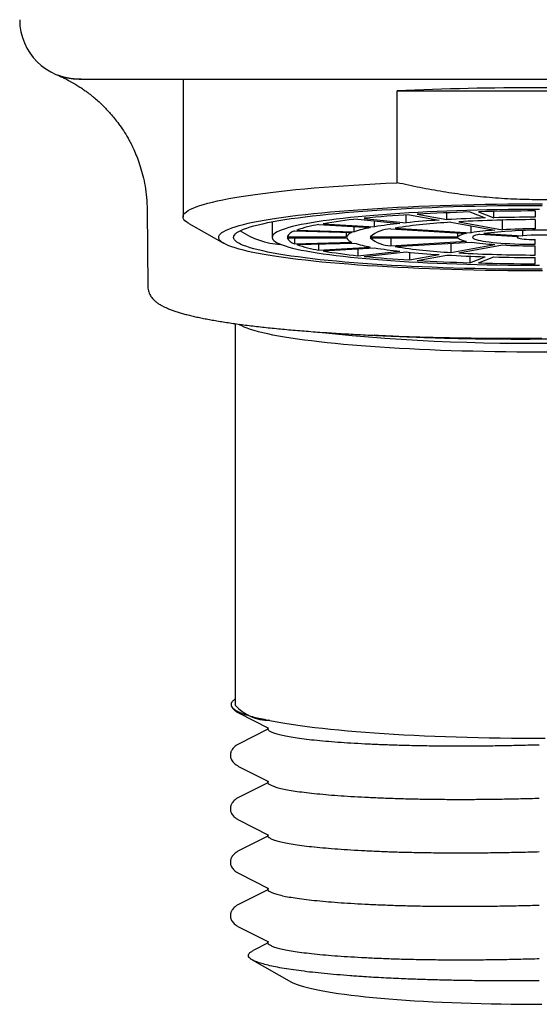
# Model space of a CAD drawing. Header units: millimetres. Extents: x 8 to 1762, y 12 to 2803.
# Tile 59 of 119: x 878 to 895, y 1511 to 1544. Entities that reach past the tile are written whole.
import ezdxf

# ---------------------------------------------------------------- set-up
doc = ezdxf.new("R2010")
doc.units = ezdxf.units.MM

msp = doc.modelspace()

# ---------------------------------------------------------------- linework, layer by layer
at = {"color": 7, "linetype": 'Continuous', "lineweight": 30}
for p, q in [((879.984, 1542.331), (879.918, 1542.334)), ((883.418, 1542.334), (883.418, 1537.699)), ((890.622, 1538.849), (890.622, 1541.939)), ((890.622, 1541.939), (900.214, 1541.939)), ((882.21, 1537.94), (882.235, 1535.348)), ((889.302, 1537.627), (890.717, 1537.479)), ((889.514, 1537.649), (890.929, 1537.502)), ((890.929, 1537.502), (890.929, 1537.765)), ((891.039, 1537.772), (892.039, 1537.591)), ((891.298, 1537.787), (892.299, 1537.606)), ((892.299, 1537.606), (892.299, 1537.837)), ((893.073, 1537.864), (893.591, 1537.662)), ((893.363, 1537.872), (893.881, 1537.67)), ((893.881, 1537.67), (893.881, 1537.884)), ((895.268, 1537.899), (895.268, 1537.689)), ((895.268, 1537.606), (895.268, 1537.297)), ((883.618, 1537.471), (884.798, 1536.805)), ((886.418, 1537.534), (886.418, 1537.01)), ((887.983, 1537.441), (889.715, 1537.336)), ((888.133, 1537.468), (889.865, 1537.363)), ((889.18, 1537.201), (889.18, 1537.369)), ((889.865, 1537.363), (889.865, 1537.568)), ((890.408, 1537.294), (892.965, 1537.14)), ((890.558, 1537.322), (893.115, 1537.167)), ((892.439, 1537.518), (893.915, 1537.251)), ((892.699, 1537.534), (894.175, 1537.267)), ((893.115, 1537.167), (893.115, 1537.396)), ((894.175, 1537.267), (894.175, 1537.592)), ((886.919, 1537.026), (888.92, 1537.026)), ((886.919, 1536.995), (888.92, 1536.995)), ((887.17, 1537.225), (889.102, 1537.171)), ((887.17, 1536.995), (887.17, 1536.795)), ((887.248, 1537.255), (889.18, 1537.201)), ((888.92, 1537.026), (888.92, 1537.176)), ((889.72, 1537.026), (892.672, 1537.026)), ((889.72, 1536.995), (892.672, 1536.995)), ((890.408, 1536.995), (890.408, 1536.726)), ((892.672, 1537.026), (892.672, 1537.158)), ((893.399, 1537.114), (894.706, 1537.035)), ((893.549, 1537.141), (894.856, 1537.062)), ((894.668, 1537.037), (894.668, 1537.01)), ((894.856, 1537.062), (894.856, 1537.238)), ((887.17, 1536.795), (889.102, 1536.85)), ((887.248, 1536.765), (889.18, 1536.819)), ((887.983, 1536.786), (887.983, 1536.58)), ((887.983, 1536.58), (889.715, 1536.684)), ((888.133, 1536.552), (889.865, 1536.657)), ((889.302, 1536.623), (889.302, 1536.393)), ((890.408, 1536.726), (892.965, 1536.88)), ((890.558, 1536.699), (893.115, 1536.853)), ((892.439, 1536.812), (892.439, 1536.502)), ((892.439, 1536.502), (893.915, 1536.769)), ((892.699, 1536.487), (894.175, 1536.754)), ((895.268, 1536.776), (895.268, 1536.933)), ((895.268, 1536.415), (895.268, 1536.723)), ((889.302, 1536.393), (890.717, 1536.541)), ((889.514, 1536.371), (890.929, 1536.519)), ((891.039, 1536.508), (891.039, 1536.249)), ((891.039, 1536.249), (892.039, 1536.43)), ((891.298, 1536.233), (892.299, 1536.414)), ((893.073, 1536.377), (893.073, 1536.156)), ((893.073, 1536.156), (893.591, 1536.358)), ((893.363, 1536.148), (893.881, 1536.35)), ((895.268, 1536.122), (895.268, 1536.331)), ((885.168, 1534.107), (885.168, 1521.273)), ((885.289, 1521.01), (886.298, 1520.498)), ((886.336, 1520.756), (886.279, 1520.767)), ((886.267, 1520.458), (885.289, 1519.962)), ((885.289, 1519.21), (886.298, 1518.699)), ((886.267, 1518.658), (885.289, 1518.163)), ((885.289, 1517.411), (886.298, 1516.9)), ((886.267, 1516.859), (885.289, 1516.363)), ((885.289, 1515.612), (886.298, 1515.1)), ((886.267, 1515.06), (885.289, 1514.564)), ((885.289, 1513.813), (886.298, 1513.301)), ((886.266, 1513.26), (885.783, 1513.015)), ((885.748, 1512.699), (887.072, 1511.953))]:
    msp.add_line(p, q, dxfattribs=at)
at = {"color": 7, "linetype": 'Continuous', "lineweight": 30, "flags": 128}
for points in [[(883.618, 1537.471), (883.592, 1537.486), (883.529, 1537.529), (883.481, 1537.571), (883.446, 1537.614), (883.425, 1537.656), (883.418, 1537.699), (883.425, 1537.742), (883.446, 1537.785), (883.481, 1537.827), (883.529, 1537.87), (883.592, 1537.912), (883.668, 1537.954), (883.758, 1537.996), (883.862, 1538.037), (883.979, 1538.078), (884.109, 1538.119), (884.253, 1538.159), (884.409, 1538.198), (884.578, 1538.237), (884.76, 1538.276), (884.954, 1538.313), (885.161, 1538.35), (885.379, 1538.386), (885.609, 1538.422), (885.851, 1538.456), (886.103, 1538.49), (886.367, 1538.523), (886.641, 1538.555), (886.925, 1538.585), (887.219, 1538.615), (887.522, 1538.644), (887.835, 1538.671), (888.157, 1538.698), (888.487, 1538.723), (888.825, 1538.747), (889.17, 1538.77), (889.523, 1538.792), (889.883, 1538.812), (890.25, 1538.831), (890.622, 1538.849)], [(884.618, 1537.01), (884.625, 1537.051), (884.646, 1537.091), (884.68, 1537.132), (884.729, 1537.172), (884.791, 1537.212), (884.867, 1537.252), (884.957, 1537.291), (885.06, 1537.33), (885.177, 1537.369), (885.306, 1537.407), (885.449, 1537.445), (885.605, 1537.482), (885.773, 1537.518), (885.954, 1537.554), (886.147, 1537.589), (886.351, 1537.624), (886.568, 1537.657), (886.796, 1537.69), (887.035, 1537.722), (887.285, 1537.753), (887.545, 1537.783), (887.815, 1537.812), (888.096, 1537.84), (888.385, 1537.867), (888.684, 1537.893), (888.992, 1537.918), (889.307, 1537.941), (889.631, 1537.963), (889.962, 1537.984), (890.3, 1538.004), (890.645, 1538.023), (890.996, 1538.04), (891.352, 1538.056), (891.714, 1538.071), (892.08, 1538.084), (892.451, 1538.096), (892.826, 1538.106), (893.204, 1538.115), (893.585, 1538.123), (893.968, 1538.129), (894.353, 1538.134), (894.74, 1538.137), (895.127, 1538.139), (895.515, 1538.139)], [(885.118, 1537.01), (885.125, 1537.05), (885.146, 1537.089), (885.18, 1537.129), (885.229, 1537.168), (885.291, 1537.207), (885.367, 1537.246), (885.457, 1537.284), (885.56, 1537.322), (885.676, 1537.36), (885.805, 1537.397), (885.948, 1537.434), (886.103, 1537.47), (886.271, 1537.505), (886.451, 1537.54), (886.643, 1537.574), (886.847, 1537.607), (887.063, 1537.64), (887.29, 1537.672), (887.528, 1537.702), (887.776, 1537.732), (888.035, 1537.761), (888.304, 1537.789), (888.582, 1537.816), (888.87, 1537.841), (889.166, 1537.866), (889.471, 1537.889), (889.784, 1537.912), (890.105, 1537.933), (890.433, 1537.952), (890.767, 1537.971), (891.108, 1537.988), (891.454, 1538.004), (891.806, 1538.019), (892.163, 1538.032), (892.524, 1538.043), (892.889, 1538.054), (893.258, 1538.063), (893.629, 1538.07), (894.003, 1538.077), (894.379, 1538.081), (894.756, 1538.085), (895.134, 1538.086), (895.512, 1538.087)], [(895.418, 1537.951), (895.064, 1537.95), (894.712, 1537.948), (894.36, 1537.944), (894.01, 1537.939), (893.662, 1537.933), (893.317, 1537.925), (892.975, 1537.916), (892.637, 1537.905), (892.303, 1537.893), (891.974, 1537.879), (891.65, 1537.865), (891.332, 1537.848), (891.02, 1537.831), (890.715, 1537.812), (890.418, 1537.792), (890.128, 1537.771), (889.846, 1537.749), (889.573, 1537.726), (889.309, 1537.701), (889.054, 1537.675), (888.809, 1537.649), (888.574, 1537.621), (888.35, 1537.593), (888.137, 1537.563), (887.935, 1537.533), (887.744, 1537.502), (887.565, 1537.47), (887.399, 1537.437), (887.244, 1537.404), (887.103, 1537.37), (886.974, 1537.336), (886.858, 1537.301), (886.756, 1537.266), (886.666, 1537.23), (886.591, 1537.194), (886.529, 1537.157), (886.48, 1537.121), (886.446, 1537.084), (886.425, 1537.047), (886.418, 1537.01)], [(895.515, 1535.881), (895.127, 1535.882), (894.74, 1535.884), (894.353, 1535.887), (893.968, 1535.892), (893.585, 1535.898), (893.204, 1535.905), (892.826, 1535.914), (892.451, 1535.925), (892.08, 1535.937), (891.714, 1535.95), (891.352, 1535.964), (890.996, 1535.98), (890.645, 1535.998), (890.3, 1536.016), (889.962, 1536.036), (889.631, 1536.057), (889.307, 1536.079), (888.992, 1536.103), (888.684, 1536.128), (888.385, 1536.153), (888.096, 1536.18), (887.815, 1536.208), (887.545, 1536.237), (887.285, 1536.267), (887.035, 1536.298), (886.796, 1536.33), (886.568, 1536.363), (886.351, 1536.397), (886.147, 1536.431), (885.954, 1536.466), (885.773, 1536.502), (885.605, 1536.539), (885.449, 1536.576), (885.306, 1536.614), (885.177, 1536.652), (885.06, 1536.69), (884.957, 1536.729), (884.867, 1536.769), (884.791, 1536.809), (884.729, 1536.849), (884.68, 1536.889), (884.646, 1536.929), (884.625, 1536.97), (884.618, 1537.01)], [(895.512, 1535.934), (895.134, 1535.934), (894.756, 1535.936), (894.379, 1535.939), (894.003, 1535.944), (893.629, 1535.95), (893.258, 1535.958), (892.889, 1535.967), (892.524, 1535.977), (892.163, 1535.989), (891.806, 1536.002), (891.454, 1536.016), (891.108, 1536.032), (890.767, 1536.05), (890.433, 1536.068), (890.105, 1536.088), (889.784, 1536.109), (889.471, 1536.131), (889.166, 1536.155), (888.87, 1536.179), (888.582, 1536.205), (888.304, 1536.232), (888.035, 1536.259), (887.776, 1536.288), (887.528, 1536.318), (887.29, 1536.349), (887.063, 1536.381), (886.847, 1536.413), (886.643, 1536.446), (886.451, 1536.48), (886.271, 1536.515), (886.103, 1536.551), (885.948, 1536.587), (885.805, 1536.623), (885.676, 1536.661), (885.56, 1536.698), (885.457, 1536.736), (885.367, 1536.775), (885.291, 1536.814), (885.229, 1536.853), (885.18, 1536.892), (885.146, 1536.931), (885.125, 1536.971), (885.118, 1537.01)], [(886.418, 1537.01), (886.425, 1536.973), (886.446, 1536.936), (886.48, 1536.9), (886.529, 1536.863), (886.591, 1536.827), (886.666, 1536.791), (886.756, 1536.755), (886.858, 1536.72), (886.974, 1536.685), (887.103, 1536.65), (887.244, 1536.616), (887.399, 1536.583), (887.565, 1536.551), (887.744, 1536.519), (887.935, 1536.488), (888.137, 1536.457), (888.35, 1536.428), (888.574, 1536.399), (888.809, 1536.372), (889.054, 1536.345), (889.309, 1536.319), (889.573, 1536.295), (889.846, 1536.271), (890.128, 1536.249), (890.418, 1536.228), (890.715, 1536.208), (891.02, 1536.189), (891.332, 1536.172), (891.65, 1536.156), (891.974, 1536.141), (892.303, 1536.128), (892.637, 1536.116), (892.975, 1536.105), (893.317, 1536.095), (893.662, 1536.088), (894.01, 1536.081), (894.36, 1536.076), (894.712, 1536.072), (895.064, 1536.07), (895.418, 1536.069)], [(893.399, 1537.114), (893.327, 1537.097), (893.268, 1537.08), (893.223, 1537.062), (893.191, 1537.044), (893.172, 1537.025), (893.168, 1537.007), (893.177, 1536.989), (893.2, 1536.97), (893.237, 1536.952), (893.287, 1536.935), (893.351, 1536.917), (893.427, 1536.901), (893.515, 1536.885), (893.615, 1536.87), (893.726, 1536.855), (893.847, 1536.842), (893.978, 1536.829), (894.118, 1536.818), (894.266, 1536.808), (894.421, 1536.799), (894.582, 1536.792), (894.748, 1536.786), (894.919, 1536.781), (895.092, 1536.777), (895.268, 1536.776)], [(894.706, 1537.035), (894.68, 1537.024), (894.668, 1537.013), (894.672, 1537.002), (894.69, 1536.991), (894.722, 1536.981), (894.768, 1536.971), (894.827, 1536.962), (894.898, 1536.954), (894.979, 1536.947), (895.069, 1536.941), (895.166, 1536.936), (895.268, 1536.933)], [(895.413, 1533.147), (895.036, 1533.148), (894.66, 1533.151), (894.285, 1533.154), (893.912, 1533.16), (893.54, 1533.166), (893.171, 1533.175), (892.805, 1533.184), (892.443, 1533.195), (892.085, 1533.208), (891.731, 1533.222), (891.382, 1533.238), (891.039, 1533.254), (890.701, 1533.273), (890.37, 1533.292), (890.046, 1533.313), (889.729, 1533.335), (889.419, 1533.358), (889.118, 1533.383), (888.825, 1533.409), (888.541, 1533.436), (888.267, 1533.464), (888.002, 1533.493), (887.747, 1533.523), (887.502, 1533.554), (887.268, 1533.586), (887.046, 1533.619), (886.834, 1533.653), (886.634, 1533.688), (886.446, 1533.723), (886.27, 1533.76), (886.106, 1533.797), (885.955, 1533.834), (885.817, 1533.872), (885.691, 1533.911), (885.579, 1533.95), (885.48, 1533.99), (885.395, 1534.029), (885.323, 1534.07), (885.294, 1534.088)], [(895.789, 1533.148), (895.413, 1533.147)], [(886.336, 1520.756), (886.518, 1520.72), (886.712, 1520.685), (886.917, 1520.65), (887.134, 1520.616), (887.363, 1520.584), (887.602, 1520.552), (887.852, 1520.521), (888.112, 1520.491), (888.382, 1520.462), (888.662, 1520.435), (888.951, 1520.408), (889.249, 1520.383), (889.555, 1520.359), (889.869, 1520.336), (890.191, 1520.314), (890.52, 1520.294), (890.855, 1520.275), (891.197, 1520.257), (891.544, 1520.241), (891.897, 1520.226), (892.255, 1520.213), (892.617, 1520.201), (892.982, 1520.19), (893.351, 1520.181), (893.723, 1520.173), (894.097, 1520.167), (894.473, 1520.163), (894.85, 1520.16), (895.228, 1520.158), (895.606, 1520.158)], [(887.072, 1511.953), (887.091, 1511.942), (887.167, 1511.906), (887.256, 1511.869), (887.359, 1511.834), (887.476, 1511.798), (887.605, 1511.764), (887.747, 1511.73), (887.902, 1511.696), (888.069, 1511.663), (888.248, 1511.631), (888.439, 1511.6), (888.641, 1511.57), (888.855, 1511.54), (889.079, 1511.512), (889.314, 1511.484), (889.558, 1511.458), (889.813, 1511.433), (890.076, 1511.409), (890.349, 1511.386), (890.629, 1511.364), (890.918, 1511.343), (891.214, 1511.324), (891.517, 1511.306), (891.826, 1511.29), (892.141, 1511.275), (892.462, 1511.261), (892.787, 1511.249), (893.117, 1511.238), (893.45, 1511.228), (893.787, 1511.22), (894.126, 1511.214), (894.468, 1511.209), (894.811, 1511.205), (895.155, 1511.204), (895.5, 1511.203)]]:
    msp.add_lwpolyline(points, dxfattribs=at)
at = {"color": 7, "linetype": 'Continuous', "lineweight": 30}
for centre, radius, start, end in [((879.918, 1544.334), 2, 180, 270), ((895.418, 1432.771), 109.274, 87.48459, 92.51541), ((891.242, 1519.015), 18.713, 95.95, 99.5646), ((893.537, 1497.062), 40.787, 93.5117, 95.6598), ((894.956, 1473.851), 64.04, 91.68443, 93.27396), ((895.064, 1488.693), 48.991, 91.7227, 93.2357), ((895.333, 1489.367), 48.239, 90.0778, 93.1308), ((895.402, 1458.924), 78.974, 90.0974, 91.47944), ((895.406, 1477.276), 60.413, 90.13064, 91.44621), ((888.816, 1532.59), 4.922, 99.7456, 108.5807), ((890.367, 1533.624), 3.769, 99.9631, 108.3631), ((890.414, 1536.263), 1.031, 90.3208, 132.3012), ((892.223, 1523.239), 14.32, 96.0376, 99.477), ((893.462, 1518.634), 18.912, 93.1017, 98.833), ((893.978, 1506.446), 31.205, 93.5635, 95.608), ((895.377, 1513.867), 23.43, 90.2672, 92.9414), ((886.857, 1539.475), 2.705, 235.9498, 266.7572), ((887.256, 1536.86), 0.375, 103.2012, 153.696), ((887.256, 1537.161), 0.375, 206.304, 256.7988), ((889.174, 1536.893), 0.287, 104.4823, 152.415), ((889.174, 1537.127), 0.287, 207.585, 255.5177), ((890.438, 1537.818), 1.093, 228.9261, 268.4519), ((892.999, 1536.621), 0.521, 93.7358, 128.8863), ((892.999, 1537.4), 0.521, 231.1137, 266.2642), ((894.477, 1528.007), 9.261, 93.4778, 98.4569), ((895.418, 1521.345), 15.906, 83.2512, 96.7488), ((895.418, 1531.317), 5.772, 84.4187, 95.5813), ((888.816, 1541.431), 4.922, 251.4193, 260.2544), ((890.367, 1540.397), 3.769, 251.6369, 260.0369), ((892.223, 1550.782), 14.32, 260.523, 263.9624), ((893.497, 1555.719), 19.246, 261.2168, 266.8485), ((894.477, 1546.013), 9.261, 261.5431, 266.5222), ((895.377, 1560.153), 23.43, 267.0586, 269.7328), ((891.242, 1555.005), 18.713, 260.4354, 264.05), ((893.537, 1576.959), 40.787, 264.3402, 266.4883), ((893.978, 1567.574), 31.205, 264.392, 266.4365), ((895.064, 1585.327), 48.991, 266.7643, 268.2773), ((895.34, 1584.881), 48.466, 266.8763, 269.915), ((895.406, 1596.744), 60.413, 268.55379, 269.86936), ((894.956, 1600.169), 64.04, 266.72604, 268.31557), ((895.402, 1615.096), 78.974, 268.52056, 269.9026), ((895.095, 1600.725), 67.28, 263.94898, 279.03809), ((886.323, 1522.306), 1.55, 221.779, 270.4792)]:
    msp.add_arc(centre, radius, start, end, dxfattribs=at)
for points, knots in [([(879.318, 1542.423), (879.28, 1542.437), (879.221, 1542.458), (879.19, 1542.471), (879.179, 1542.475)], [0, 0, 0, 0, 0.657752, 1, 1, 1, 1]), ([(879.227, 1542.454), (879.267, 1542.437), (879.342, 1542.403), (879.461, 1542.345), (879.567, 1542.29), (879.662, 1542.238), (879.76, 1542.182), (879.874, 1542.113), (880.004, 1542.028), (880.122, 1541.946), (880.233, 1541.865), (880.335, 1541.785), (880.455, 1541.687), (880.585, 1541.573), (880.719, 1541.446), (880.829, 1541.334), (880.925, 1541.231), (881.03, 1541.112), (881.154, 1540.96), (881.299, 1540.766), (881.454, 1540.535), (881.584, 1540.312), (881.695, 1540.1), (881.789, 1539.9), (881.887, 1539.663), (881.984, 1539.388), (882.072, 1539.075), (882.144, 1538.726), (882.196, 1538.343), (882.205, 1538.077), (882.21, 1537.939)], [0, 0, 0, 0, 0.036229, 0.06884, 0.098109, 0.118077, 0.136531, 0.164478, 0.190069, 0.214377, 0.237462, 0.259297, 0.279863, 0.315722, 0.346731, 0.372816, 0.394409, 0.41783, 0.452458, 0.493032, 0.539522, 0.591858, 0.622786, 0.659809, 0.702829, 0.751691, 0.80618, 0.866, 0.930766, 1, 1, 1, 1]), ([(879.984, 1542.334), (879.933, 1542.333), (879.831, 1542.332), (879.695, 1542.343), (879.57, 1542.361), (879.45, 1542.386), (879.344, 1542.415), (879.261, 1542.442), (879.239, 1542.45), (879.228, 1542.454)], [0, 0, 0, 0, 0.122736, 0.247636, 0.374022, 0.500631, 0.668588, 0.835051, 1, 1, 1, 1]), ([(879.918, 1542.334), (879.922, 1542.334), (879.93, 1542.334), (879.995, 1542.334), (880.101, 1542.334), (880.241, 1542.334), (880.407, 1542.334), (880.593, 1542.334), (880.807, 1542.334), (881.049, 1542.334), (881.339, 1542.334), (881.683, 1542.334), (882.081, 1542.334), (882.504, 1542.334), (882.911, 1542.334), (883.295, 1542.334), (883.648, 1542.334), (884.008, 1542.334), (884.373, 1542.334), (884.619, 1542.334), (884.743, 1542.334)], [0, 0, 0, 0, 0.060382, 0.120236, 0.180082, 0.240438, 0.291885, 0.343206, 0.395202, 0.447582, 0.500005, 0.565571, 0.631069, 0.695335, 0.759532, 0.807902, 0.855869, 0.903697, 0.951652, 1, 1, 1, 1]), ([(884.743, 1542.334), (885.929, 1542.334), (888.3, 1542.334), (891.859, 1542.334), (895.418, 1542.334), (898.976, 1542.334), (902.535, 1542.334), (904.907, 1542.334), (906.093, 1542.334)], [0, 0, 0, 0, 0.166704, 0.333363, 0.499999, 0.666636, 0.833295, 1, 1, 1, 1]), ([(900.214, 1538.849), (899.951, 1538.791), (899.426, 1538.676), (898.632, 1538.535), (897.834, 1538.42), (897.025, 1538.336), (896.207, 1538.286), (895.38, 1538.27), (894.554, 1538.289), (893.743, 1538.342), (892.948, 1538.427), (892.169, 1538.54), (891.393, 1538.679), (890.879, 1538.792), (890.622, 1538.849)], [0, 0, 0, 0, 0.083273, 0.166596, 0.249906, 0.333158, 0.418466, 0.503852, 0.589239, 0.674547, 0.755703, 0.836861, 0.918429, 1, 1, 1, 1]), ([(882.235, 1535.348), (882.235, 1535.345), (882.234, 1535.315), (882.242, 1535.255), (882.263, 1535.17), (882.296, 1535.092), (882.338, 1535.02), (882.389, 1534.953), (882.452, 1534.888), (882.528, 1534.823), (882.618, 1534.761), (882.721, 1534.702), (882.833, 1534.648), (882.952, 1534.597), (883.078, 1534.55), (883.213, 1534.505), (883.356, 1534.461), (883.508, 1534.419), (883.669, 1534.379), (883.839, 1534.339), (884.018, 1534.301), (884.205, 1534.263), (884.402, 1534.227), (884.608, 1534.192), (884.822, 1534.157), (885.045, 1534.123), (885.277, 1534.091), (885.517, 1534.059), (885.765, 1534.028), (886.022, 1533.999), (886.286, 1533.97), (886.558, 1533.942), (886.838, 1533.915), (887.124, 1533.89), (887.418, 1533.865), (887.718, 1533.842), (888.025, 1533.819), (888.338, 1533.798), (888.658, 1533.777), (888.982, 1533.758), (889.313, 1533.74), (889.648, 1533.724), (889.988, 1533.708), (890.333, 1533.694), (890.682, 1533.68), (891.034, 1533.669), (891.39, 1533.658), (891.749, 1533.648), (892.111, 1533.64), (892.475, 1533.633), (892.839, 1533.627), (893.205, 1533.623), (893.568, 1533.619), (893.928, 1533.617), (894.275, 1533.616), (894.588, 1533.616), (894.862, 1533.617), (895.159, 1533.619), (895.37, 1533.62), (895.502, 1533.622)], [0, 0, 0, 0, 0.00104, 0.012423, 0.024295, 0.036909, 0.049077, 0.062391, 0.077369, 0.094583, 0.114173, 0.134972, 0.155364, 0.175352, 0.195073, 0.214579, 0.233911, 0.253104, 0.272189, 0.291186, 0.310114, 0.328985, 0.347812, 0.366602, 0.385361, 0.404095, 0.422807, 0.441502, 0.460181, 0.478847, 0.497502, 0.516146, 0.534781, 0.553408, 0.572027, 0.590639, 0.609243, 0.627841, 0.646432, 0.665015, 0.683591, 0.702159, 0.720718, 0.739265, 0.757801, 0.776322, 0.794824, 0.813303, 0.831751, 0.850158, 0.868507, 0.886768, 0.90489, 0.922765, 0.940138, 0.95621, 0.969021, 0.98047, 1, 1, 1, 1]), ([(895.412, 1533.58), (895.278, 1533.579), (894.963, 1533.577), (894.469, 1533.578), (893.933, 1533.581), (893.4, 1533.587), (892.873, 1533.596), (892.352, 1533.608), (891.838, 1533.623), (891.333, 1533.641), (890.837, 1533.662), (890.354, 1533.686), (890.025, 1533.703), (889.86, 1533.714), (889.848, 1533.715)], [0, 0, 0, 0, 0.0690623, 0.161426, 0.2538436, 0.3462073, 0.4385702, 0.5309869, 0.6233498, 0.7157119, 0.8081276, 0.9004898, 0.9928509, 1, 1, 1, 1]), ([(897.061, 1533.605), (896.883, 1533.601), (896.523, 1533.593), (895.972, 1533.584), (895.6, 1533.581), (895.412, 1533.58)], [0, 0, 0, 0, 0.324965, 0.658298, 1, 1, 1, 1]), ([(885.168, 1521.462), (885.159, 1521.457), (885.116, 1521.431), (885.071, 1521.385), (885.033, 1521.322), (885.032, 1521.257), (885.067, 1521.191), (885.139, 1521.125), (885.252, 1521.058), (885.402, 1520.992), (885.536, 1520.949), (885.602, 1520.927)], [0, 0, 0, 0, 0.031174, 0.1440649, 0.2567789, 0.3784221, 0.5001776, 0.6218187, 0.7478385, 0.8739861, 1, 1, 1, 1]), ([(885.059, 1521.213), (885.064, 1521.204), (885.081, 1521.17), (885.127, 1521.12), (885.197, 1521.06), (885.257, 1521.027), (885.289, 1521.01)], [0, 0, 0, 0, 0.096579, 0.3591, 0.660505, 1, 1, 1, 1]), ([(885.602, 1520.927), (885.668, 1520.908), (885.796, 1520.871), (886.022, 1520.817), (886.193, 1520.784), (886.279, 1520.767)], [0, 0, 0, 0, 0.344382, 0.671588, 1, 1, 1, 1]), ([(886.263, 1520.515), (886.262, 1520.515), (886.259, 1520.516), (886.264, 1520.507), (886.265, 1520.492), (886.265, 1520.485)], [0, 0, 0, 0, 0.075348, 0.557311, 1, 1, 1, 1]), ([(886.265, 1520.486), (886.265, 1520.483), (886.264, 1520.474), (886.263, 1520.466), (886.262, 1520.46), (886.263, 1520.46), (886.264, 1520.459)], [0, 0, 0, 0, 0.210497, 0.476449, 0.79795, 1, 1, 1, 1]), ([(886.271, 1520.482), (886.27, 1520.474), (886.268, 1520.45), (886.312, 1520.41), (886.4, 1520.362), (886.53, 1520.314), (886.651, 1520.284), (886.712, 1520.268)], [0, 0, 0, 0, 0.102985, 0.329034, 0.554239, 0.778065, 1, 1, 1, 1]), ([(886.712, 1520.268), (886.781, 1520.253), (886.921, 1520.222), (887.184, 1520.178), (887.487, 1520.137), (887.831, 1520.097), (888.212, 1520.061), (888.624, 1520.028), (889.067, 1519.999), (889.534, 1519.972), (889.868, 1519.957), (890.034, 1519.95)], [0, 0, 0, 0, 0.110727, 0.22241, 0.334783, 0.447571, 0.56049, 0.671247, 0.781591, 0.891259, 1, 1, 1, 1]), ([(885.289, 1519.962), (885.259, 1519.946), (885.203, 1519.915), (885.138, 1519.862), (885.09, 1519.81), (885.058, 1519.762), (885.038, 1519.721), (885.026, 1519.687), (885.018, 1519.654), (885.012, 1519.62), (885.01, 1519.577), (885.015, 1519.528), (885.028, 1519.476), (885.052, 1519.42), (885.089, 1519.364), (885.14, 1519.308), (885.206, 1519.256), (885.26, 1519.226), (885.289, 1519.21)], [0, 0, 0, 0, 0.1051159, 0.196679, 0.2744192, 0.3381292, 0.3876659, 0.4229504, 0.4461333, 0.472719, 0.5057923, 0.5473746, 0.5987596, 0.6599126, 0.730751, 0.8111528, 0.9009631, 1, 1, 1, 1]), ([(890.034, 1519.95), (890.208, 1519.943), (890.558, 1519.93), (891.116, 1519.915), (891.696, 1519.904), (892.298, 1519.899), (892.912, 1519.898), (893.534, 1519.901), (894.159, 1519.909), (894.786, 1519.922), (895.205, 1519.934), (895.413, 1519.939)], [0, 0, 0, 0, 0.110727, 0.22241, 0.334783, 0.447571, 0.56049, 0.671247, 0.781591, 0.891259, 1, 1, 1, 1]), ([(886.263, 1518.715), (886.262, 1518.716), (886.259, 1518.716), (886.264, 1518.707), (886.265, 1518.693), (886.265, 1518.686)], [0, 0, 0, 0, 0.075348, 0.557311, 1, 1, 1, 1]), ([(886.265, 1518.687), (886.265, 1518.683), (886.264, 1518.675), (886.263, 1518.667), (886.262, 1518.661), (886.263, 1518.66), (886.264, 1518.66)], [0, 0, 0, 0, 0.210497, 0.476449, 0.79795, 1, 1, 1, 1]), ([(886.271, 1518.682), (886.27, 1518.675), (886.268, 1518.651), (886.312, 1518.611), (886.4, 1518.563), (886.53, 1518.515), (886.651, 1518.484), (886.712, 1518.469)], [0, 0, 0, 0, 0.102985, 0.329034, 0.554239, 0.778065, 1, 1, 1, 1]), ([(886.712, 1518.469), (886.781, 1518.454), (886.921, 1518.423), (887.184, 1518.379), (887.487, 1518.337), (887.831, 1518.298), (888.212, 1518.262), (888.624, 1518.229), (889.067, 1518.199), (889.534, 1518.173), (889.868, 1518.158), (890.034, 1518.151)], [0, 0, 0, 0, 0.110727, 0.22241, 0.334783, 0.447571, 0.56049, 0.671247, 0.781591, 0.891259, 1, 1, 1, 1]), ([(885.289, 1518.163), (885.259, 1518.146), (885.203, 1518.116), (885.138, 1518.063), (885.09, 1518.011), (885.058, 1517.963), (885.038, 1517.921), (885.026, 1517.888), (885.018, 1517.855), (885.012, 1517.821), (885.01, 1517.777), (885.015, 1517.729), (885.028, 1517.676), (885.052, 1517.621), (885.089, 1517.564), (885.14, 1517.509), (885.206, 1517.456), (885.26, 1517.427), (885.289, 1517.411)], [0, 0, 0, 0, 0.1051159, 0.196679, 0.2744192, 0.3381292, 0.3876659, 0.4229504, 0.4461333, 0.472719, 0.5057923, 0.5473746, 0.5987596, 0.6599126, 0.730751, 0.8111528, 0.9009631, 1, 1, 1, 1]), ([(890.034, 1518.151), (890.208, 1518.144), (890.558, 1518.131), (891.116, 1518.116), (891.696, 1518.105), (892.298, 1518.099), (892.912, 1518.098), (893.534, 1518.102), (894.159, 1518.11), (894.786, 1518.123), (895.205, 1518.134), (895.413, 1518.14)], [0, 0, 0, 0, 0.110727, 0.22241, 0.334783, 0.447571, 0.56049, 0.671247, 0.781591, 0.891259, 1, 1, 1, 1]), ([(886.263, 1516.916), (886.262, 1516.916), (886.259, 1516.917), (886.264, 1516.908), (886.265, 1516.893), (886.265, 1516.886)], [0, 0, 0, 0, 0.075348, 0.557311, 1, 1, 1, 1]), ([(886.265, 1516.888), (886.265, 1516.884), (886.264, 1516.876), (886.263, 1516.867), (886.262, 1516.862), (886.263, 1516.861), (886.264, 1516.861)], [0, 0, 0, 0, 0.210497, 0.476449, 0.79795, 1, 1, 1, 1]), ([(886.271, 1516.883), (886.27, 1516.876), (886.268, 1516.852), (886.312, 1516.812), (886.4, 1516.764), (886.53, 1516.716), (886.651, 1516.685), (886.712, 1516.67)], [0, 0, 0, 0, 0.102985, 0.329034, 0.554239, 0.778065, 1, 1, 1, 1]), ([(886.712, 1516.67), (886.781, 1516.654), (886.921, 1516.624), (887.184, 1516.58), (887.487, 1516.538), (887.831, 1516.499), (888.212, 1516.463), (888.624, 1516.43), (889.067, 1516.4), (889.534, 1516.374), (889.868, 1516.359), (890.034, 1516.352)], [0, 0, 0, 0, 0.110727, 0.22241, 0.334783, 0.447571, 0.56049, 0.671247, 0.781591, 0.891259, 1, 1, 1, 1]), ([(885.289, 1516.363), (885.259, 1516.347), (885.203, 1516.316), (885.138, 1516.263), (885.09, 1516.212), (885.058, 1516.164), (885.038, 1516.122), (885.026, 1516.089), (885.018, 1516.055), (885.012, 1516.021), (885.01, 1515.978), (885.015, 1515.929), (885.028, 1515.877), (885.052, 1515.821), (885.089, 1515.765), (885.14, 1515.71), (885.206, 1515.657), (885.26, 1515.627), (885.289, 1515.612)], [0, 0, 0, 0, 0.105116, 0.196679, 0.274419, 0.338129, 0.387666, 0.42295, 0.446133, 0.472719, 0.505792, 0.547375, 0.59876, 0.659913, 0.730751, 0.811153, 0.900963, 1, 1, 1, 1]), ([(890.034, 1516.352), (890.208, 1516.345), (890.558, 1516.331), (891.116, 1516.317), (891.696, 1516.306), (892.298, 1516.3), (892.912, 1516.299), (893.534, 1516.303), (894.159, 1516.311), (894.786, 1516.323), (895.205, 1516.335), (895.413, 1516.341)], [0, 0, 0, 0, 0.110727, 0.22241, 0.334783, 0.447571, 0.56049, 0.671247, 0.781591, 0.891259, 1, 1, 1, 1]), ([(886.263, 1515.117), (886.262, 1515.117), (886.259, 1515.118), (886.264, 1515.109), (886.265, 1515.094), (886.265, 1515.087)], [0, 0, 0, 0, 0.075348, 0.557311, 1, 1, 1, 1]), ([(886.265, 1515.089), (886.265, 1515.085), (886.264, 1515.076), (886.263, 1515.068), (886.262, 1515.062), (886.263, 1515.062), (886.264, 1515.062)], [0, 0, 0, 0, 0.210497, 0.476449, 0.79795, 1, 1, 1, 1]), ([(886.271, 1515.084), (886.27, 1515.076), (886.268, 1515.053), (886.312, 1515.013), (886.4, 1514.964), (886.53, 1514.917), (886.651, 1514.886), (886.712, 1514.87)], [0, 0, 0, 0, 0.102985, 0.329034, 0.554239, 0.778065, 1, 1, 1, 1]), ([(886.712, 1514.87), (886.781, 1514.855), (886.921, 1514.824), (887.184, 1514.781), (887.487, 1514.739), (887.831, 1514.7), (888.212, 1514.663), (888.624, 1514.63), (889.067, 1514.601), (889.534, 1514.574), (889.868, 1514.56), (890.034, 1514.552)], [0, 0, 0, 0, 0.110727, 0.22241, 0.334783, 0.447571, 0.56049, 0.671247, 0.781591, 0.891259, 1, 1, 1, 1]), ([(885.289, 1514.564), (885.259, 1514.548), (885.203, 1514.517), (885.138, 1514.464), (885.09, 1514.412), (885.058, 1514.365), (885.038, 1514.323), (885.026, 1514.29), (885.018, 1514.256), (885.012, 1514.222), (885.01, 1514.179), (885.015, 1514.13), (885.028, 1514.078), (885.052, 1514.022), (885.089, 1513.966), (885.14, 1513.911), (885.206, 1513.858), (885.26, 1513.828), (885.289, 1513.813)], [0, 0, 0, 0, 0.1051159, 0.196679, 0.2744192, 0.3381292, 0.3876659, 0.4229504, 0.4461333, 0.472719, 0.5057923, 0.5473746, 0.5987596, 0.6599126, 0.730751, 0.8111528, 0.9009631, 1, 1, 1, 1]), ([(890.034, 1514.552), (890.208, 1514.546), (890.558, 1514.532), (891.116, 1514.517), (891.696, 1514.507), (892.298, 1514.501), (892.912, 1514.5), (893.534, 1514.504), (894.159, 1514.512), (894.786, 1514.524), (895.205, 1514.536), (895.413, 1514.542)], [0, 0, 0, 0, 0.110727, 0.22241, 0.334783, 0.447571, 0.56049, 0.671247, 0.781591, 0.891259, 1, 1, 1, 1]), ([(886.263, 1513.318), (886.262, 1513.318), (886.259, 1513.319), (886.264, 1513.31), (886.265, 1513.295), (886.265, 1513.288)], [0, 0, 0, 0, 0.075348, 0.557311, 1, 1, 1, 1]), ([(886.265, 1513.289), (886.265, 1513.286), (886.264, 1513.277), (886.263, 1513.269), (886.262, 1513.263), (886.263, 1513.263), (886.264, 1513.262)], [0, 0, 0, 0, 0.2104971, 0.4764494, 0.7979496, 1, 1, 1, 1]), ([(886.271, 1513.285), (886.27, 1513.277), (886.268, 1513.253), (886.312, 1513.213), (886.4, 1513.165), (886.53, 1513.117), (886.651, 1513.087), (886.712, 1513.071)], [0, 0, 0, 0, 0.102985, 0.329034, 0.554239, 0.778065, 1, 1, 1, 1]), ([(886.02, 1512.588), (885.966, 1512.606), (885.859, 1512.643), (885.742, 1512.698), (885.661, 1512.755), (885.617, 1512.813), (885.613, 1512.872), (885.651, 1512.929), (885.707, 1512.976), (885.765, 1513.004), (885.784, 1513.013)], [0, 0, 0, 0, 0.1311985, 0.2623971, 0.3956499, 0.5289028, 0.6708939, 0.8020925, 0.9332911, 1, 1, 1, 1]), ([(886.712, 1513.071), (886.781, 1513.056), (886.921, 1513.025), (887.184, 1512.981), (887.487, 1512.94), (887.831, 1512.9), (888.212, 1512.864), (888.624, 1512.831), (889.067, 1512.802), (889.534, 1512.775), (889.868, 1512.76), (890.034, 1512.753)], [0, 0, 0, 0, 0.110727, 0.22241, 0.334783, 0.447571, 0.56049, 0.671247, 0.781591, 0.891259, 1, 1, 1, 1]), ([(889.51, 1512.131), (889.352, 1512.141), (889.036, 1512.163), (888.591, 1512.199), (888.167, 1512.237), (887.767, 1512.279), (887.395, 1512.324), (887.05, 1512.372), (886.738, 1512.422), (886.46, 1512.475), (886.216, 1512.531), (886.085, 1512.569), (886.02, 1512.588)], [0, 0, 0, 0, 0.096562, 0.1931241, 0.2911469, 0.3891698, 0.4893905, 0.5896112, 0.6914686, 0.793326, 0.8964448, 1, 1, 1, 1]), ([(890.034, 1512.753), (890.208, 1512.746), (890.558, 1512.733), (891.116, 1512.718), (891.696, 1512.707), (892.298, 1512.702), (892.912, 1512.701), (893.534, 1512.704), (894.159, 1512.712), (894.786, 1512.725), (895.205, 1512.737), (895.413, 1512.742)], [0, 0, 0, 0, 0.110727, 0.22241, 0.334783, 0.447571, 0.56049, 0.671247, 0.781591, 0.891259, 1, 1, 1, 1]), ([(895.413, 1511.998), (895.211, 1511.996), (894.808, 1511.992), (894.205, 1511.991), (893.603, 1511.994), (893.018, 1512), (892.454, 1512.01), (891.909, 1512.023), (891.375, 1512.039), (890.907, 1512.057), (890.505, 1512.075), (890.165, 1512.092), (889.832, 1512.11), (889.617, 1512.124), (889.51, 1512.131)], [0, 0, 0, 0, 0.094981, 0.189961, 0.286331, 0.382701, 0.473409, 0.564118, 0.656034, 0.747949, 0.810764, 0.873579, 0.936789, 1, 1, 1, 1])]:
    msp.add_open_spline(points, degree=3, knots=knots, dxfattribs=at)

doc.saveas('drawing.dxf')
